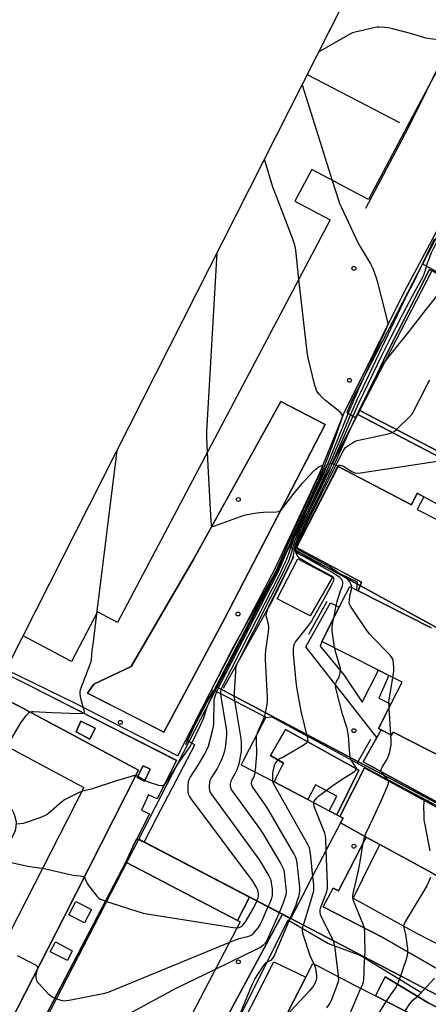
# Model space of a CAD drawing. Extents: x 0 to 85000, y -1 to 75000.
# Tile 61 of 147: x 38661 to 38767, y 62048 to 62303. Entities that reach past the tile are written whole.
import ezdxf

# ---------------------------------------------------------------- set-up
doc = ezdxf.new("R2010")
doc.units = 0
doc.header["$MEASUREMENT"] = 0
doc.header["$PDMODE"] = 33
doc.header["$PDSIZE"] = -3
for name, color, linetype in [('BOS3D_ACTIVE_POLY_CLIP', 227, 'CONTINUOUS'), ('CONTOUR_CLIP', 120, 'CONTINUOUS'), ('DRIVEWAY_CLIP', 210, 'CONTINUOUS'), ('DTM_INFOTECHBREAKS_CLIP', 4, 'CONTINUOUS'), ('DTM_POINT', 158, 'CONTINUOUS'), ('FENCE_CLIP', 96, 'CONTINUOUS'), ('IMPERV_OTHER_CLIP', 126, 'CONTINUOUS'), ('LAND_CLIP', 14, 'CONTINUOUS'), ('PARCELS_FULL_17_CLIP', 7, 'CONTINUOUS'), ('PARKING_CLIP', 78, 'CONTINUOUS'), ('ROAD_CLIP', 197, 'CONTINUOUS'), ('SIDEWALK_CLIP', 78, 'CONTINUOUS')]:
    doc.layers.add(name, color=color, linetype=linetype)

msp = doc.modelspace()

# ---------------------------------------------------------------- linework, layer by layer
at = {"layer": 'BOS3D_ACTIVE_POLY_CLIP'}
for points, elevation in [([(38764.89, 62281.25), (38751.92, 62256.73), (38737.15, 62264.54), (38732.79, 62256.29), (38741.94, 62251.45), (38686.68, 62146.98), (38681.53, 62149.7), (38674.74, 62136.86), (38662.18, 62143.5), (38752.03, 62320.94), (38774.42, 62309.09), (38778.48, 62306.94), (38768.72, 62288.49)], 87), ([(38734.72, 62076.04), (38731.59, 62070.07), (38720.95, 62075.64), (38693.6, 62089.96), (38696.93, 62096.33), (38699.01, 62100.29), (38706.83, 62115.24), (38704.72, 62116.35), (38711.61, 62129.5), (38725.26, 62122.35), (38720.94, 62114.09), (38719.24, 62110.84), (38718.83, 62110.06), (38727.35, 62105.6), (38736.11, 62101.01), (38741.67, 62098.1), (38743.66, 62097.06), (38744.47, 62096.64), (38745.29, 62096.21), (38744.62, 62094.93), (38737.29, 62080.95)], 74), ([(38718.55, 62069.23), (38694.58, 62023.33), (38675.08, 62033.52), (38665.59, 62038.47), (38664.91, 62038.83), (38688.88, 62084.73), (38717.89, 62069.58)], 80.5), ([(38755.42, 62020.73), (38725.88, 62036.02), (38735.58, 62054.87), (38737.43, 62058.46), (38739.33, 62057.48), (38748.45, 62052.78), (38753.72, 62050.07), (38767, 62043.23), (38766.05, 62041.38), (38758.22, 62026.18)], 74)]:
    msp.add_lwpolyline(points, close=True, dxfattribs=dict(at, elevation=elevation))
for points, elevation in [([(38771.61, 62176.68), (38766.23, 62179.58), (38764.55, 62180.49), (38763.01, 62177.53), (38744.02, 62187.44), (38742.45, 62188.26), (38749.08, 62200.96), (38790.41, 62179.4)], 59), ([(38781.24, 62106.83), (38758.28, 62118.51), (38757.88, 62117.73), (38755.16, 62119.11), (38754.5, 62119.45), (38757.7, 62125.73), (38760.61, 62131.45), (38757.13, 62133.21), (38754.49, 62134.55), (38739.75, 62142.05), (38744.27, 62150.94), (38746.05, 62154.45), (38747.02, 62156.34), (38749.23, 62155.22), (38768.18, 62145.58)], 67.5)]:
    msp.add_lwpolyline(points, dxfattribs=dict(at, elevation=elevation))
at = {"layer": 'CONTOUR_CLIP'}
for p, q in [((38747.66, 62198.24, 41), (38742.95, 62188, 41)), ((38686.53, 62191.59, 47), (38681.25, 62149.18, 47)), ((38742.47, 62188.25, 42), (38742.56, 62188.45, 42)), ((38742.87, 62148.2, 40), (38743.52, 62151.32, 40)), ((38757.66, 62117.84, 39), (38757.24, 62124.83, 39)), ((38750.72, 62055.63, 39), (38750.79, 62057.17, 39))]:
    msp.add_line(p, q, dxfattribs=at)
for points, elevation in [([(38742.56, 62188.45), (38749.36, 62203.85), (38755.47, 62216.45), (38757.26, 62220.04), (38760.82, 62227.03), (38763.3, 62231.73), (38766.13, 62236.98), (38766.37, 62237.5), (38766.61, 62238.19), (38767.23, 62240.33), (38767.42, 62240.87), (38768.26, 62243), (38768.73, 62244.05), (38779, 62263.99), (38780.52, 62267.18), (38782.06, 62270.57), (38784.03, 62274.53), (38791.34, 62288.54), (38798.57, 62303.33), (38802.42, 62311.31)], 42), ([(38775.08, 62300.52), (38774.22, 62299.34), (38773.84, 62298.9), (38773.42, 62298.56), (38772.98, 62298.31), (38772.66, 62298.19), (38772.3, 62298.11), (38771.74, 62298.07), (38770.78, 62298.11), (38767.88, 62298.45), (38767.3, 62298.54), (38766.73, 62298.67), (38763.1, 62299.78), (38758.08, 62301.09), (38757.11, 62301.31), (38756.14, 62301.42), (38754.59, 62301.48), (38754.01, 62301.45), (38753.24, 62301.33), (38748.45, 62300.22), (38747.71, 62299.99), (38747, 62299.65), (38738.88, 62294.98)], 44), ([(38734.65, 62286.61), (38734.67, 62286.54), (38742.45, 62261.73)], 44), ([(38733.82, 62236.1), (38732.98, 62243.59), (38732.83, 62244.58), (38732.61, 62245.46), (38732.19, 62246.72), (38727.54, 62258.7), (38727.06, 62260), (38724.85, 62267.26)], 45), ([(38742.45, 62261.73), (38744.15, 62256.31), (38744.36, 62255.75), (38744.77, 62254.85), (38749.15, 62245.58), (38749.81, 62244.38), (38752.42, 62240.03), (38752.78, 62239.34), (38753.01, 62238.82), (38753.77, 62236.67), (38754.11, 62235.56), (38756.1, 62227.73), (38756.76, 62225.3), (38756.86, 62224.77), (38756.88, 62224.42), (38756.76, 62223.87), (38756.46, 62223.15), (38749.45, 62207.97), (38746.75, 62201.77), (38740.91, 62187.2), (38740.01, 62185.07), (38739.2, 62183.3), (38733.29, 62170.83), (38732.51, 62168.79), (38731.88, 62166.85), (38731.41, 62165.56), (38730.58, 62163.34), (38730.2, 62162.43), (38728.74, 62159.44), (38724.95, 62151.97), (38714.05, 62130.6), (38713.67, 62129.78), (38713.46, 62129.05), (38713.44, 62128.54)], 44), ([(38768.97, 62246.47), (38766.21, 62240.85), (38763.35, 62234.89), (38761.84, 62231.99), (38760.86, 62230.04), (38749.69, 62206.49), (38749.04, 62205.08), (38747.32, 62201.14), (38745.46, 62196.68), (38740.91, 62185.95), (38739.52, 62182.92), (38733.87, 62171.15), (38732.66, 62167.91), (38731.66, 62164.33), (38731.41, 62163.59), (38731.11, 62162.86), (38729.27, 62159.1), (38726.27, 62153.12), (38718.01, 62136.85), (38717.68, 62136.15), (38717.49, 62135.61), (38717.38, 62135.03), (38717.32, 62134.24), (38717.02, 62128.84), (38717.03, 62127.66), (38717.13, 62126.61)], 43), ([(38712.52, 62242.93), (38709.79, 62196.55), (38709.82, 62195.18), (38710.02, 62191.1)], 46), ([(38712.51, 62129.03), (38712.67, 62129.46), (38713.34, 62130.86), (38728.23, 62159.79), (38729.31, 62162.01), (38731.48, 62167.23), (38732.35, 62169.61), (38732.72, 62170.51), (38739.05, 62184.06), (38739.87, 62185.93), (38743.05, 62194.32), (38744.9, 62199.58), (38745.05, 62200.14), (38745.09, 62200.5), (38745.04, 62200.78), (38744.95, 62201), (38744.57, 62201.45), (38743.98, 62201.96), (38740.74, 62204.55), (38739.89, 62205.33), (38739.15, 62206.17), (38738.68, 62206.75), (38738.39, 62207.21), (38738.18, 62207.75), (38737.97, 62208.51), (38736.25, 62215.64), (38736.03, 62216.61), (38735.93, 62217.2), (38733.82, 62236.1)], 45), ([(38769.89, 62232.09), (38766.76, 62228.24), (38762.61, 62222.87), (38757.37, 62216.26), (38755.43, 62213.75), (38754.76, 62212.77), (38754.13, 62211.57), (38749.28, 62201.75), (38747.66, 62198.24)], 41), ([(38758.05, 62196.28), (38758.13, 62196.31), (38758.6, 62196.63), (38759.04, 62197), (38762.72, 62200.49), (38763.1, 62200.93), (38763.51, 62201.59), (38766.91, 62208.34), (38767.29, 62209.03), (38767.8, 62209.86)], 40), ([(38743.43, 62187.75), (38743.86, 62188.6), (38745.34, 62191.43), (38745.86, 62192.26), (38746.26, 62192.66), (38746.91, 62193.1), (38748.27, 62193.9), (38748.98, 62194.22), (38750.12, 62194.5), (38757.03, 62195.96), (38757.6, 62196.1), (38758.05, 62196.28)], 40), ([(38710.02, 62191.1), (38710.26, 62185.95), (38710.92, 62173.25), (38710.99, 62172.49), (38711.06, 62172.18), (38711.12, 62172.06), (38711.21, 62171.97), (38711.45, 62171.92), (38711.94, 62172.02), (38718.63, 62174.51), (38719.37, 62174.76), (38719.94, 62174.91), (38722.27, 62175.31), (38723.63, 62175.51), (38724.61, 62175.58), (38727.96, 62175.72), (38728.52, 62175.8), (38728.86, 62175.92), (38729.3, 62176.26), (38729.68, 62176.7), (38732.6, 62180.51), (38734.65, 62183.06), (38737.34, 62185.94), (38738.18, 62186.79), (38738.81, 62187.28), (38739.3, 62187.57), (38739.73, 62187.75), (38739.9, 62187.74), (38739.94, 62187.58), (38739.89, 62187.31), (38739.73, 62186.83), (38739.24, 62185.58), (38732.24, 62170.37), (38731.14, 62167.74), (38728.36, 62161.43), (38727.63, 62159.96), (38711.91, 62129.68), (38711.79, 62129.41)], 46), ([(38724.85, 62122.56), (38724.93, 62122.76), (38725.12, 62123.51), (38725.4, 62124.83), (38725.58, 62125.78), (38725.65, 62126.35), (38725.65, 62127.53), (38725.18, 62137.39), (38725.15, 62138.57), (38725.25, 62139.72), (38725.92, 62144.51), (38726.02, 62145.66), (38726, 62146.04), (38725.94, 62146.41), (38725.46, 62148.06), (38725.35, 62148.61), (38725.36, 62149.14), (38725.46, 62149.65), (38725.73, 62150.51), (38726.04, 62151.2), (38731.71, 62162.61), (38732.2, 62163.68), (38732.43, 62164.45), (38732.74, 62166.49), (38732.9, 62167.23), (38733.42, 62168.72), (38734.25, 62170.94), (38734.62, 62171.85), (38739.76, 62182.36), (38741.63, 62186.36), (38742.47, 62188.25)], 42), ([(38743.95, 62187.48), (38744.1, 62187.67), (38744.22, 62187.76), (38744.34, 62187.82), (38744.48, 62187.83), (38744.63, 62187.81), (38744.95, 62187.69), (38745.46, 62187.42), (38747.53, 62186.17), (38748.24, 62185.84), (38748.42, 62185.8), (38748.8, 62185.76), (38749.77, 62185.85), (38770.32, 62188.94), (38771.29, 62189.13), (38771.58, 62189.23)], 39), ([(38742.95, 62188), (38742.29, 62186.57), (38739.91, 62181.64), (38735.3, 62172.37), (38733.36, 62167.9), (38733.02, 62166.99), (38732.94, 62166.62), (38732.88, 62166.06), (38732.88, 62165.69), (38732.93, 62165.32), (38733.03, 62164.99), (38733.25, 62164.51), (38733.44, 62164.22), (38733.68, 62163.95), (38733.99, 62163.71), (38734.49, 62163.39), (38737.43, 62161.69), (38742.13, 62159.19), (38742.54, 62158.89), (38742.72, 62158.7), (38742.83, 62158.51), (38742.86, 62158.27), (38742.81, 62157.95), (38742.71, 62157.61), (38742.23, 62156.59), (38740.31, 62153.03), (38737.63, 62148.28), (38737.04, 62147.34), (38736.31, 62146.29), (38733.42, 62142.62), (38732.96, 62142), (38732.77, 62141.67), (38732.61, 62141.33), (38732.44, 62140.79), (38732.31, 62140.25), (38732.28, 62139.67), (38732.32, 62138.87), (38733, 62131.52), (38733.16, 62130.14), (38734.28, 62123.95), (38736.06, 62116.85), (38736.12, 62116.31), (38736.06, 62115.99), (38735.98, 62115.85), (38735.75, 62115.6), (38734.96, 62115.06), (38730.54, 62112.41), (38729.84, 62112.04), (38728.78, 62111.55), (38728.31, 62111.24), (38728.08, 62110.98), (38727.77, 62110.51), (38727.51, 62109.99), (38727.28, 62109.46), (38727.1, 62108.74), (38726.99, 62107.81), (38726.97, 62106.69), (38726.99, 62105.96), (38727.02, 62105.78)], 41), ([(38744.65, 62155.16), (38745.14, 62156.52), (38745.24, 62157.06), (38745.25, 62157.24), (38745.19, 62157.55), (38745.08, 62157.86), (38744.92, 62158.14), (38744.55, 62158.54), (38743.93, 62159), (38742.61, 62159.86), (38741.43, 62160.56), (38735.31, 62163.89), (38734.3, 62164.48), (38733.67, 62164.9), (38733.32, 62165.28), (38733.12, 62165.68), (38733.05, 62166.13), (38733.06, 62166.45), (38733.14, 62166.8), (38733.51, 62167.71), (38736.15, 62173.24), (38740.32, 62181.45), (38743.43, 62187.75)], 40), ([(38747.56, 62156.07), (38747.47, 62156.52), (38747.28, 62157.02), (38747.03, 62157.51), (38746.73, 62157.95), (38746.31, 62158.34), (38745.84, 62158.68), (38741.77, 62161.38), (38737.95, 62163.5), (38734.49, 62165.38), (38733.83, 62165.77), (38733.56, 62165.99), (38733.37, 62166.23), (38733.31, 62166.48), (38733.35, 62166.8), (38733.47, 62167.15), (38733.72, 62167.67), (38741.72, 62183.2), (38743.52, 62186.74), (38743.89, 62187.4), (38743.95, 62187.48)], 39), ([(38743.52, 62151.32), (38743.76, 62152.46), (38744.09, 62153.58), (38744.65, 62155.16)], 40), ([(38758.19, 62132.68), (38758.45, 62134.29), (38758.49, 62135.19), (38758.41, 62136.33), (38758.31, 62137.07), (38758.15, 62137.59), (38757.96, 62137.91), (38757.33, 62138.65), (38753.04, 62143.03), (38752.1, 62144.05), (38751.3, 62145.17), (38747.55, 62150.7), (38747.14, 62151.36), (38746.99, 62151.7), (38746.9, 62152.05), (38746.91, 62152.78), (38747.07, 62153.91), (38747.51, 62155.5), (38747.57, 62156.02), (38747.56, 62156.07)], 39), ([(38681.25, 62149.18), (38680.27, 62141.26), (38680.09, 62139.68), (38679.91, 62137.35), (38679.8, 62136.78), (38679.56, 62136.03), (38677.28, 62130.17), (38677.06, 62129.46), (38676.96, 62128.91), (38676.94, 62128.34), (38677.01, 62127.77), (38677.19, 62127.01), (38677.99, 62124.19), (38678.05, 62123.71), (38677.98, 62123.47), (38677.88, 62123.39), (38677.61, 62123.31), (38676.69, 62123.28), (38669.75, 62123.48), (38664.83, 62123.77), (38664.45, 62123.77), (38664.09, 62123.71), (38663.92, 62123.65), (38663.62, 62123.46), (38663.35, 62123.21), (38662.85, 62122.62), (38661.99, 62121.54), (38661.54, 62120.89), (38658.1, 62115)], 47), ([(38743.1, 62140.35), (38743.04, 62140.57), (38742.49, 62144.7), (38742.44, 62145.29), (38742.44, 62145.88), (38742.63, 62147.04), (38742.87, 62148.2)], 40), ([(38740.85, 62103.34), (38742.58, 62104.63), (38745.04, 62106.27), (38748.21, 62108.31), (38748.6, 62108.66), (38748.73, 62108.91), (38748.73, 62109.05), (38748.64, 62109.34), (38748.46, 62109.65), (38747.47, 62111.1), (38747.31, 62111.44), (38747.2, 62111.81), (38747.06, 62112.76), (38746.66, 62117.58), (38746.55, 62118.46), (38746.31, 62119.41), (38745.17, 62123.16), (38743.52, 62129.61), (38743.35, 62130.55), (38743.35, 62130.92), (38743.45, 62131.28), (38743.6, 62131.64), (38744.23, 62132.87), (38744.37, 62133.22), (38744.53, 62133.91), (38744.64, 62134.71), (38744.59, 62135.05), (38744.46, 62135.59), (38743.33, 62139.41), (38743.1, 62140.35)], 40), ([(38757.24, 62124.83), (38757.21, 62125.31), (38757.19, 62126.02), (38757.28, 62126.97), (38757.49, 62128.48), (38758.19, 62132.68)], 39), ([(38711.79, 62129.41), (38711.34, 62128.41), (38709.89, 62124.93), (38709.04, 62122.22), (38708.78, 62121.5), (38708.19, 62120.24), (38705.97, 62115.69)], 46), ([(38722.9, 62074.62), (38722.92, 62074.66), (38723.24, 62075.54), (38723.32, 62075.92), (38723.32, 62076.5), (38723.25, 62077.08), (38723.15, 62077.46), (38723.01, 62077.81), (38722.74, 62078.31), (38721.83, 62079.78), (38705.95, 62101.1), (38705.38, 62101.91), (38705.14, 62102.42), (38705.05, 62102.98), (38705.06, 62104.53), (38705.16, 62105.69), (38705.31, 62106.23), (38705.56, 62106.73), (38707.64, 62109.95), (38709.41, 62112.89), (38709.94, 62113.94), (38710.3, 62114.85), (38711.36, 62118.85), (38711.62, 62120), (38711.69, 62120.58), (38711.72, 62121.17), (38711.78, 62125.91), (38711.84, 62126.89), (38711.91, 62127.27), (38712.07, 62127.82), (38712.51, 62129.03)], 45), ([(38713.44, 62128.54), (38713.43, 62128.48), (38713.52, 62127.69), (38714.81, 62120), (38714.98, 62118.81), (38715, 62118.42), (38714.99, 62117.83), (38714.72, 62115.09), (38714.59, 62114.11), (38714.45, 62113.54), (38714.03, 62112.23), (38713.6, 62111.13), (38712.55, 62109.06), (38711.01, 62106.61), (38710.68, 62105.93), (38710.57, 62105.36), (38710.52, 62104.77), (38710.5, 62103.97), (38710.56, 62103.4), (38710.76, 62102.86), (38711.18, 62102.2), (38722.91, 62086.26), (38723.55, 62085.27), (38725.97, 62081.23), (38726.41, 62080.37), (38726.54, 62080), (38726.65, 62079.43), (38726.83, 62077.86), (38726.9, 62076.88), (38726.89, 62076.3), (38726.76, 62075.6), (38726.54, 62074.91), (38726.25, 62074.19), (38725.77, 62073.12)], 44), ([(38717.13, 62126.61), (38717.15, 62126.32), (38717.31, 62125.17), (38718.77, 62116.81), (38718.84, 62115.85), (38718.83, 62113.95), (38718.79, 62113.38), (38718.67, 62112.6), (38718.27, 62110.66), (38718.04, 62109.7), (38717.8, 62108.99), (38717.44, 62108.16), (38717.17, 62107.66), (38716.36, 62106.33), (38716.12, 62105.81), (38716.04, 62105.45), (38715.99, 62105.09), (38715.99, 62104.54), (38716.03, 62104.18), (38716.22, 62103.65), (38716.64, 62102.99), (38723.55, 62093.47), (38724.47, 62092.16), (38729.11, 62084.31), (38729.59, 62083.45), (38729.82, 62082.91), (38729.98, 62082.15), (38730.43, 62077.85), (38730.48, 62077.27), (38730.47, 62076.69), (38730.41, 62076.31), (38730.28, 62075.76), (38729.94, 62074.66), (38729.66, 62073.92), (38728.65, 62071.61)], 43), ([(38722.91, 62117.85), (38722.96, 62118.02), (38723.16, 62118.57), (38724.58, 62121.84), (38724.85, 62122.56)], 42), ([(38722.47, 62108.16), (38722.54, 62108.61), (38722.87, 62112.67), (38722.78, 62116.49), (38722.79, 62117.07), (38722.86, 62117.65), (38722.91, 62117.85)], 42), ([(38750.79, 62057.17), (38751, 62061.79), (38751, 62062.57), (38750.92, 62064.19), (38750.93, 62066.57), (38750.88, 62067.35), (38750.76, 62067.9), (38750.57, 62068.41), (38747.95, 62074.73), (38747.78, 62075.37), (38747.78, 62075.91), (38747.91, 62076.66), (38748.71, 62079.89), (38749.31, 62082.59), (38749.74, 62084.85), (38750.42, 62089.27), (38750.92, 62091.62), (38751.24, 62092.34), (38753.2, 62096.33), (38755.18, 62100.66), (38756.78, 62104.47), (38756.97, 62105.01), (38757.06, 62105.36), (38757.07, 62105.71), (38757, 62105.97), (38756.92, 62106.12), (38756.59, 62106.57), (38755.43, 62107.85), (38755.17, 62108.29), (38755.13, 62108.59), (38755.21, 62108.91), (38755.44, 62109.4), (38756.69, 62111.53), (38757.09, 62112.33), (38757.27, 62112.87), (38757.41, 62113.43), (38757.61, 62114.37), (38757.73, 62115.13), (38757.77, 62115.71), (38757.74, 62116.5), (38757.66, 62117.84)], 39), ([(38705.97, 62115.69), (38705.75, 62115.23), (38705.13, 62114.25), (38702.61, 62110.68), (38700.46, 62107.36), (38699.1, 62105.17), (38698.76, 62104.75), (38698.49, 62104.57), (38698.34, 62104.53), (38698.01, 62104.54), (38697.47, 62104.65), (38694.5, 62105.6), (38693.8, 62105.93), (38692.17, 62106.92), (38691.68, 62107.14), (38691.51, 62107.17), (38691.15, 62107.18), (38690.78, 62107.12), (38690.22, 62106.99), (38686.47, 62105.88), (38679.87, 62103.7), (38678.8, 62103.41), (38677.6, 62103.14), (38676.9, 62102.89), (38673.96, 62101.47), (38672.95, 62100.92), (38672.18, 62100.31), (38668.92, 62097.46), (38668.45, 62097.11), (38667.78, 62096.74), (38666.56, 62096.27), (38662.18, 62094.83), (38661.43, 62094.66), (38660.46, 62094.58)], 46), ([(38731.54, 62070.1), (38733.06, 62073.67), (38733.4, 62074.6), (38733.85, 62076.12), (38733.99, 62076.69), (38734.06, 62077.27), (38734.02, 62078.24), (38733.37, 62084.49), (38733.22, 62085.45), (38733.02, 62085.99), (38732.46, 62087.03), (38726.03, 62098.18), (38725.27, 62099.32), (38721.98, 62103.95), (38721.69, 62104.44), (38721.56, 62104.78), (38721.52, 62104.96), (38721.51, 62105.33), (38721.58, 62105.69), (38721.69, 62106), (38722.07, 62106.77), (38722.28, 62107.3), (38722.43, 62107.84), (38722.47, 62108.16)], 42), ([(38727.02, 62105.78), (38727.05, 62105.56), (38727.24, 62105.06), (38736.01, 62089.43), (38736.44, 62088.54), (38736.6, 62087.97), (38736.74, 62086.99), (38737.35, 62081.05)], 41), ([(38740.89, 62087.82), (38740.77, 62090.77), (38740.7, 62091.55), (38740.51, 62092.31), (38737.98, 62098.75), (38737.8, 62099.31), (38737.72, 62099.68), (38737.71, 62100.18), (38737.7, 62100.24), (38737.8, 62100.57), (38738.08, 62101.04), (38738.43, 62101.47), (38739, 62101.98), (38740.85, 62103.34)], 40), ([(38767.53, 62100.58), (38766.98, 62100.69), (38766.66, 62100.7), (38766.41, 62100.62), (38766.27, 62100.4), (38766.21, 62100.09), (38766.19, 62099.35), (38766.22, 62096.8), (38766.29, 62095.64), (38766.49, 62094.47), (38767.8, 62087.68)], 38), ([(38743.42, 62060.96), (38743.25, 62062.44), (38743.09, 62063.41), (38742.91, 62063.96), (38742.59, 62064.68), (38739.69, 62070.5), (38739.43, 62071.21), (38739.31, 62071.74), (38739.3, 62072.28), (38739.43, 62072.83), (38740.95, 62076.91), (38741.13, 62077.48), (38741.24, 62078.05), (38741.24, 62079.23), (38740.89, 62087.82)], 40), ([(38659.1, 62084.7), (38663.41, 62083.75), (38665.76, 62083.33), (38667.67, 62083.07), (38674.43, 62081.52), (38675.21, 62081.39), (38677, 62081.17), (38677.73, 62081), (38678.02, 62080.84), (38678.24, 62080.58), (38678.85, 62079.19), (38679.16, 62078.7), (38679.51, 62078.23), (38681.35, 62075.95), (38681.74, 62075.53), (38682.2, 62075.19), (38682.55, 62075.03), (38683.29, 62074.76), (38683.62, 62074.65)], 45), ([(38737.35, 62081.05), (38737.57, 62078.84), (38737.64, 62078.05), (38737.63, 62077.46), (38737.52, 62076.91), (38737.37, 62076.35), (38736.44, 62073.41), (38734.84, 62068.07), (38734.7, 62067.5), (38734.64, 62066.93), (38734.72, 62066.37), (38734.88, 62065.8), (38736.65, 62060.52), (38736.96, 62059.79), (38737.74, 62058.3)], 41), ([(38768.02, 62080.77), (38766.99, 62078.62), (38766.53, 62077.73), (38761.53, 62069.47), (38761.25, 62068.96), (38761.04, 62068.45), (38760.99, 62068.1), (38761.03, 62067.75), (38761.48, 62065.95), (38761.67, 62064.79), (38761.97, 62062.25), (38762.01, 62061.66), (38761.99, 62061.12), (38761.84, 62060.25), (38761.62, 62059.48), (38759.87, 62054.18), (38759.45, 62053.07), (38758.91, 62052.16), (38757.52, 62050.21), (38756.63, 62048.9), (38756.48, 62048.65)], 38), ([(38683.62, 62074.65), (38693.34, 62071.55), (38693.92, 62071.41), (38694.9, 62071.24), (38716.75, 62067.83), (38717.74, 62067.75), (38717.78, 62067.75)], 45), ([(38717.78, 62067.75), (38718.29, 62067.82), (38718.63, 62067.94), (38718.95, 62068.1), (38719.1, 62068.21), (38719.36, 62068.47), (38719.91, 62069.26), (38722.02, 62072.79), (38722.9, 62074.62)], 45), ([(38728.65, 62071.61), (38725.6, 62064.59), (38725.31, 62064.07), (38724.95, 62063.63), (38724.41, 62063.08), (38723.96, 62062.72), (38723.46, 62062.41), (38722.92, 62062.14), (38712.11, 62056.88)], 43), ([(38725.77, 62073.12), (38724.17, 62069.52), (38723.74, 62068.63), (38723.21, 62067.83), (38722.15, 62066.47), (38721.64, 62065.92), (38721.19, 62065.61), (38720.47, 62065.37), (38718.18, 62064.83), (38717.06, 62064.43), (38715.77, 62063.9)], 44), ([(38715.09, 62015.08), (38710.4, 62023.86), (38710.18, 62024.39), (38710.1, 62024.75), (38710.1, 62025.12), (38710.19, 62025.68), (38710.77, 62027.77), (38711.09, 62028.69), (38715, 62036.76), (38721.73, 62053.19), (38721.99, 62053.72), (38722.4, 62054.4), (38724.46, 62057.59), (38725.02, 62058.39), (38725.28, 62058.67), (38725.57, 62058.89), (38726.49, 62059.35), (38726.78, 62059.53), (38727.07, 62059.83), (38727.37, 62060.32), (38731.54, 62070.1)], 42), ([(38715.77, 62063.9), (38684.5, 62051), (38683.93, 62050.82), (38682.96, 62050.6), (38674.17, 62048.85), (38673.39, 62048.72), (38672.81, 62048.7), (38672.43, 62048.75), (38672.05, 62048.85), (38670.53, 62049.37), (38670.44, 62049.41)], 44), ([(38670.44, 62049.41), (38669.99, 62049.6), (38669.65, 62049.79), (38669.34, 62050.03), (38668.91, 62050.44), (38666.19, 62053.38), (38665.95, 62053.69), (38665.77, 62054.02), (38665.65, 62054.38), (38665.58, 62054.95), (38665.58, 62055.33), (38665.63, 62055.7), (38665.97, 62056.93), (38666.02, 62057.4), (38665.91, 62057.66), (38665.8, 62057.78), (38665.52, 62057.99), (38664.85, 62058.37), (38660.72, 62060.44)], 44), ([(38741.02, 62046.96), (38741.73, 62047.9), (38742.04, 62048.4), (38742.37, 62049.11), (38743.75, 62052.85), (38744.05, 62053.79), (38744.14, 62054.36), (38744.11, 62055.02), (38744.09, 62055.34), (38743.42, 62060.96)], 40), ([(38737.74, 62058.3), (38737.76, 62058.25), (38737.98, 62057.72), (38738.12, 62057.16), (38738.29, 62056), (38738.35, 62055.22), (38738.34, 62054.64), (38738.18, 62053.94), (38737.92, 62053.25), (38737.68, 62052.76), (38737.28, 62052.19), (38736.61, 62051.44), (38730.4, 62044.8)], 41), ([(38712.11, 62056.88), (38701.88, 62051.92), (38672.96, 62036.34), (38672.25, 62036), (38671.89, 62035.87), (38671.33, 62035.79), (38670.75, 62035.82), (38670.66, 62035.83), (38667.8, 62036.19), (38666.82, 62036.35), (38666.44, 62036.45), (38666.09, 62036.59), (38664.91, 62037.18)], 43), ([(38749.93, 62052.02), (38750.15, 62052.54), (38750.37, 62053.09), (38750.55, 62053.65), (38750.64, 62054.23), (38750.68, 62054.82), (38750.72, 62055.63)], 39), ([(38761.38, 62046.12), (38762.55, 62047.89), (38763.02, 62048.52), (38763.39, 62048.91), (38764.66, 62049.94), (38765.22, 62050.48), (38769.03, 62054.65)], 37), ([(38747.02, 62045.27), (38749.93, 62052.02)], 39), ([(38756.48, 62048.65), (38750.9, 62039.85), (38748.24, 62035.87), (38747.42, 62034.76), (38742.99, 62029.22), (38741.85, 62027.75), (38741.67, 62027.51), (38740.98, 62026.56), (38740.78, 62026.23), (38740.63, 62025.88), (38740.39, 62024.94), (38739.93, 62022.44), (38739.83, 62021.66), (38739.84, 62021.08), (38740.01, 62019.9), (38742.33, 62006.16), (38742.41, 62005.57), (38742.42, 62004.99), (38742.35, 62004.63), (38742.19, 62004.1), (38741.92, 62003.4), (38741.67, 62002.89), (38741.13, 62002.08), (38739.48, 61999.89)], 38)]:
    msp.add_lwpolyline(points, dxfattribs=dict(at, elevation=elevation))
at = {"layer": 'DRIVEWAY_CLIP'}
msp.add_lwpolyline([(38768.18, 62145.58), (38749.23, 62155.22), (38750.1, 62157.46), (38733.16, 62166.41), (38744.02, 62187.44), (38763.01, 62177.53), (38764.55, 62180.49), (38766.23, 62179.58), (38764.53, 62176.32), (38769.95, 62173.49)], dxfattribs=at)
for points in [[(38798.79, 62097.05), (38794.05, 62087.24), (38793.3, 62087.62), (38775.79, 62097), (38750.51, 62110.8), (38754.02, 62117.07), (38755.16, 62119.11), (38757.88, 62117.73), (38758.28, 62118.51), (38781.24, 62106.84), (38780.64, 62105.67), (38784.42, 62103.75), (38784.96, 62104.81), (38794.1, 62099.7)], [(38793.33, 62085.99), (38785.94, 62072.04), (38785.31, 62072.41), (38767.53, 62082.4), (38754.79, 62089.37), (38751.3, 62091.27), (38744.62, 62094.93), (38745.29, 62096.21), (38744.47, 62096.64), (38750.87, 62109.21), (38768.74, 62099.49), (38790.87, 62087.35)]]:
    msp.add_lwpolyline(points, close=True, dxfattribs=at)
at = {"layer": 'DTM_INFOTECHBREAKS_CLIP'}
for p, q in [((38735.94, 62289.16, 43.92), (38759.96, 62276.78, 43.22)), ((38727.81, 62106.51, 40.92), (38727.35, 62105.6, 40.92)), ((38693.6, 62089.97, 45.68), (38691.71, 62090.82, 45.78)), ((38717.89, 62069.58, 45.68), (38720.95, 62075.64, 45.68))]:
    msp.add_line(p, q, dxfattribs=at)
for points in [[(38784.2, 62319.93, 44.64), (38776.2, 62303.66, 44.09), (38762.1, 62275.15, 43.58), (38751.08, 62254.38, 43.55)], [(38776.46, 62261.41, 43.2), (38773.7, 62256.26, 43.31), (38761.17, 62232.75, 43.66), (38745.52, 62201.33, 44.95), (38739.28, 62185.87, 46.17), (38727.63, 62161.08, 46.85), (38711.04, 62129.39, 46.78), (38704.34, 62115.21, 46.29)], [(38796.04, 62204.7, 38.01), (38796.74, 62206.31, 38.14), (38792.12, 62208.71, 38.26), (38797.98, 62219.43, 38.14), (38799.02, 62221.35, 38.12), (38767.73, 62238.56, 41.57), (38756.75, 62216.96, 41.07), (38749.08, 62200.96, 40.79)], [(38744.02, 62187.44, 38.82), (38733.16, 62166.41, 38.75), (38750.1, 62157.46, 38.35), (38749.23, 62155.22, 38.35)], [(38714.21, 62129.88, 43.39), (38727.02, 62152.88, 41.84), (38732.52, 62164.1, 41.88)], [(38754.02, 62117.07, 39.26), (38735.6, 62140.68, 40.52), (38742.04, 62152.07, 40.49)], [(38739.75, 62142.06, 40.24), (38739.29, 62140.84, 40.11), (38745.51, 62133.35, 39.98), (38750.21, 62126.31, 39.72), (38754.49, 62134.55, 39.39)], [(38657.32, 62133.91, 47.68), (38663.65, 62130.67, 47.54), (38702.06, 62111.18, 46.12), (38697, 62101.23, 45.95)], [(38757.13, 62133.21, 39.09), (38754.59, 62127.35, 39.28), (38757.7, 62125.73, 38.94)], [(38654.6, 62128.55, 47.21), (38660.83, 62125.44, 47.1), (38692.2, 62108.66, 46.05), (38672.71, 62070.25, 44.59), (38654.72, 62035.15, 42.95), (38647.97, 62021.94, 41.92), (38634.03, 61994.64, 39.81), (38633.82, 61994.22, 39.78), (38623.83, 61974.53, 37.99), (38616.17, 61959.41, 36.62), (38612.1, 61951.38, 35.89), (38611.64, 61950, 35.91), (38611.4, 61948.57, 35.8), (38611.39, 61947.13, 35.55), (38611.61, 61945.75, 35.17), (38612.05, 61944.45, 34.69)], [(38743.66, 62097.06, 39.45), (38749.4, 62108.65, 39.97), (38730.29, 62119.22, 41.47), (38726.46, 62112.41, 41.09), (38729.78, 62110.41, 40.92), (38729.47, 62109.78, 40.92)], [(38649.77, 62119.01, 47.21), (38655.92, 62115.94, 47.1), (38677.93, 62104.17, 46.05), (38663.19, 62075.11, 44.59), (38645.2, 62040.02, 42.95), (38624.29, 61999.07, 39.78), (38604.23, 61959.5, 36.25)], [(38755.16, 62119.11, 39.27), (38754.02, 62117.07, 39.26), (38750.51, 62110.8, 39.26), (38775.79, 62097, 37.76), (38793.3, 62087.62, 35), (38794.05, 62087.24, 34.89), (38797.75, 62085.38, 34.35), (38799.11, 62083.75, 33.56)], [(38798.7, 62082.98, 33.57), (38793.33, 62085.99, 34.88), (38790.87, 62087.35, 35.2), (38768.74, 62099.49, 37.72), (38750.87, 62109.21, 39.71), (38744.47, 62096.64, 39.39)], [(38694.99, 62097.28, 45.89), (38691.71, 62090.82, 45.78), (38691.14, 62089.71, 45.76), (38688.89, 62084.73, 45.68)], [(38744.62, 62094.93, 39.31), (38751.3, 62091.27, 38.97), (38754.79, 62089.37, 38.79), (38767.53, 62082.4, 38.14), (38785.31, 62072.41, 35.64), (38785.94, 62072.04, 35.43), (38791.25, 62068.85, 33.67)], [(38751.3, 62091.27, 38.97), (38744.12, 62077.27, 39.23), (38742.73, 62078, 39.95)], [(38754.79, 62089.37, 38.79), (38752.77, 62085.26, 38.86), (38747.88, 62075.42, 38.98), (38764.37, 62066.34, 37.73), (38775.01, 62060.86, 36.21), (38779.1, 62058.81, 34.74)], [(38740.09, 62073.13, 39.8), (38755.61, 62065.16, 38.65), (38769.92, 62056.99, 37.21), (38776.27, 62053.34, 34.73)], [(38715.76, 62012.11, 42.15), (38712.96, 62008.77, 42.63), (38704.16, 62013.34, 42.05), (38727.31, 62058.92, 41.85), (38735.58, 62054.87, 41.49)], [(38772.27, 62045.7, 34.84), (38767.57, 62048.17, 36.45), (38756.2, 62055.03, 38.63), (38755.36, 62053.24, 38.62)]]:
    msp.add_polyline3d(points, dxfattribs=at)
for points in [[(38690.25, 62135.51, 46.73), (38680.59, 62130.92, 46.86), (38678.91, 62128.64, 46.86), (38691.72, 62122.11, 46.86), (38698.78, 62118.51, 46.46), (38714.5, 62147.9, 46.54), (38740.66, 62198.38, 45.56), (38729.15, 62204.36, 45.45), (38706.51, 62163.53, 46.13)], [(38736.77, 62148.71, 41.24), (38728.19, 62153.07, 41.23), (38733.55, 62163.47, 41.23), (38742.52, 62158.74, 41.23)], [(38675.89, 62074.54, 44.85), (38679.99, 62072.47, 44.85), (38678.16, 62068.98, 44.85), (38674.06, 62071.05, 44.85)], [(38670.58, 62064.08, 44.85), (38674.94, 62061.75, 44.85), (38673.69, 62059.23, 44.85), (38669.25, 62061.47, 44.85)]]:
    msp.add_polyline3d(points, close=True, dxfattribs=at)
at = {"layer": 'DTM_POINT'}
for p in [(38748.09, 62238.89, 44.23), (38746.95, 62209.82, 44.42), (38718.09, 62178.89, 45.93), (38718, 62149.15, 46.75), (38687.44, 62121.03, 46.6), (38748.09, 62118.89, 39.86), (38748.09, 62088.89, 39.36), (38718.09, 62058.89, 42.28)]:
    msp.add_point(p, dxfattribs=at)
at = {"layer": 'FENCE_CLIP'}
for p, q in [((38765.93, 62240.08), (38808.33, 62216.28)), ((38736.36, 62143.93), (38741.17, 62152.52)), ((38748.9, 62110.46), (38752.49, 62116.66))]:
    msp.add_line(p, q, dxfattribs=at)
for points in [[(38784.38, 62275.53), (38782.48, 62271.95), (38765.97, 62240.16), (38765.93, 62240.08)], [(38765.93, 62240.08), (38747.54, 62204.62), (38746.23, 62201.49), (38748.61, 62200.06)], [(38657.77, 62134.8), (38675.86, 62125.95), (38702.34, 62112.34), (38716.85, 62140.65), (38729.59, 62163.23), (38741.24, 62188.03), (38742.45, 62188.26)], [(38733.08, 62165.11), (38748.92, 62157.5), (38748.76, 62155.45)], [(38748.9, 62110.46), (38726.87, 62122.4), (38725.21, 62122.24)], [(38792.49, 62087.26), (38754.33, 62107.53), (38748.9, 62110.46)], [(38765.48, 62050.94), (38749.69, 62060.54), (38741.35, 62063.65), (38730.92, 62069.73), (38702.81, 62013.34), (38732.74, 61996.43), (38735.48, 62001.95)]]:
    msp.add_lwpolyline(points, dxfattribs=at)
at = {"layer": 'IMPERV_OTHER_CLIP'}
for points in [[(38714.5, 62147.9), (38698.78, 62118.51), (38678.91, 62128.64), (38680.59, 62130.92), (38690.25, 62135.51), (38706.5, 62163.53), (38729.15, 62204.36), (38740.66, 62198.38)], [(38742.52, 62158.74), (38736.77, 62148.71), (38728.19, 62153.07), (38733.55, 62163.47)], [(38749.4, 62108.65), (38743.66, 62097.06), (38741.67, 62098.1), (38743.64, 62101.88), (38738.09, 62104.79), (38736.11, 62101.01), (38727.35, 62105.6), (38727.81, 62106.51), (38729.47, 62109.78), (38729.78, 62110.41), (38726.46, 62112.41), (38730.29, 62119.22)], [(38715.76, 62012.11), (38712.96, 62008.77), (38704.16, 62013.34), (38727.31, 62058.92), (38735.58, 62054.87), (38725.88, 62036.02), (38714.02, 62013)]]:
    msp.add_lwpolyline(points, close=True, dxfattribs=at)
at = {"layer": 'LAND_CLIP'}
msp.add_lwpolyline([(38281.4, 61785.37), (38568.13, 61972.61), (38574.98, 61978), (38580.8, 61984.49), (38585.4, 61991.89), (38821.96, 62459.03), (38822.78, 62460.6), (39116.96, 63008.9), (39119.11, 63013.45), (39150.6, 63089.65), (39153.18, 63095.23), (39270.73, 63324.44), (39539.98, 63836.66)], dxfattribs=at)
at = {"layer": 'PARCELS_FULL_17_CLIP'}
for points in [[(38850.2, 62195.65), (38831.37, 62159.42), (38749.63, 62201.96), (38768.47, 62238.51)], [(38831.37, 62159.42), (38811.91, 62122.36), (38731.41, 62166.64), (38749.63, 62201.96)], [(38831.37, 62159.42), (38811.91, 62122.36), (38731.41, 62166.64), (38749.63, 62201.96)], [(38831.37, 62159.42), (38811.91, 62122.36), (38731.41, 62166.64), (38749.63, 62201.96)], [(38811.91, 62122.36), (38793.87, 62087.26), (38712.61, 62130.2), (38731.41, 62166.64)], [(38793.87, 62087.26), (38773.61, 62048.25), (38729.54, 62071.26), (38692.26, 62090.73), (38712.61, 62130.2)], [(38793.87, 62087.26), (38773.61, 62048.25), (38729.54, 62071.26), (38692.26, 62090.73), (38712.61, 62130.2)], [(38793.87, 62087.26), (38773.61, 62048.25), (38729.54, 62071.26), (38692.26, 62090.73), (38712.61, 62130.2)], [(38793.87, 62087.26), (38773.61, 62048.25), (38729.54, 62071.26), (38692.26, 62090.73), (38712.61, 62130.2)], [(38729.54, 62071.26), (38714.18, 62042.68), (38700.47, 62016.52), (38663.72, 62035.39), (38692.26, 62090.73)], [(38773.61, 62048.25), (38758.74, 62019.65), (38714.18, 62042.68), (38729.54, 62071.26)]]:
    msp.add_lwpolyline(points, close=True, dxfattribs=at)
at = {"layer": 'PARKING_CLIP'}
msp.add_lwpolyline([(38790.41, 62179.4), (38749.08, 62200.96), (38756.75, 62216.96), (38767.73, 62238.57)], dxfattribs=at)
at = {"layer": 'ROAD_CLIP'}
msp.add_lwpolyline([(38635.69, 62044.89), (38653.67, 62079.97), (38660.22, 62092.88), (38660.44, 62093.98), (38660.45, 62095.11), (38660.27, 62096.23), (38659.9, 62097.31), (38659.35, 62098.32), (38658.63, 62099.23), (38657.77, 62100.01), (38656.8, 62100.63), (38655.73, 62101.09), (38649.86, 62104.23), (38643.81, 62107.24), (38654.6, 62128.55), (38660.83, 62125.44), (38692.2, 62108.66), (38672.71, 62070.25), (38654.72, 62035.15)], dxfattribs=at)
at = {"layer": 'SIDEWALK_CLIP'}
for points in [[(38745.51, 62133.35), (38750.21, 62126.31), (38754.49, 62134.55), (38757.13, 62133.21), (38754.59, 62127.35), (38757.7, 62125.73), (38754.5, 62119.45), (38755.16, 62119.11), (38754.02, 62117.07), (38735.6, 62140.68), (38742.04, 62152.07), (38744.27, 62150.94), (38739.75, 62142.06), (38739.29, 62140.84)], [(38691.71, 62090.82), (38691.14, 62089.71), (38688.89, 62084.73), (38664.91, 62038.83), (38660.84, 62030.8), (38654.68, 62018.28), (38647.97, 62021.94), (38654.72, 62035.15), (38672.71, 62070.25), (38692.2, 62108.66), (38660.83, 62125.44), (38654.6, 62128.55), (38655.02, 62129.38), (38656.33, 62131.95), (38657.32, 62133.91), (38663.65, 62130.67), (38702.06, 62111.19), (38697, 62101.23), (38694.79, 62102.27), (38692.98, 62098.26), (38694.99, 62097.28)], [(38680.94, 62119.53), (38679.53, 62116.66), (38675.96, 62118.57), (38677.19, 62121.39)], [(38680.94, 62119.53), (38677.19, 62121.39), (38675.96, 62118.57), (38679.53, 62116.66)], [(38695.21, 62108.87), (38693.69, 62105.81), (38691.8, 62106.73), (38693.38, 62109.78)], [(38695.21, 62108.87), (38693.38, 62109.78), (38691.8, 62106.73), (38693.69, 62105.81)], [(38779.1, 62058.81), (38776.47, 62053.73), (38776.27, 62053.34), (38769.92, 62056.99), (38755.61, 62065.16), (38740.09, 62073.13), (38742.73, 62078), (38744.12, 62077.27), (38751.3, 62091.27), (38754.79, 62089.37), (38752.77, 62085.26), (38747.88, 62075.42), (38764.37, 62066.34), (38775.01, 62060.86)], [(38688.89, 62084.73), (38691.14, 62089.71), (38691.71, 62090.82), (38693.6, 62089.97), (38720.95, 62075.64), (38717.89, 62069.58)], [(38772.27, 62045.7), (38769.08, 62039.61), (38768.24, 62040.09), (38766.05, 62041.38), (38767, 62043.23), (38753.73, 62050.07), (38755.36, 62053.24), (38756.2, 62055.03), (38767.57, 62048.17)]]:
    msp.add_lwpolyline(points, close=True, dxfattribs=at)

doc.saveas('drawing.dxf')
